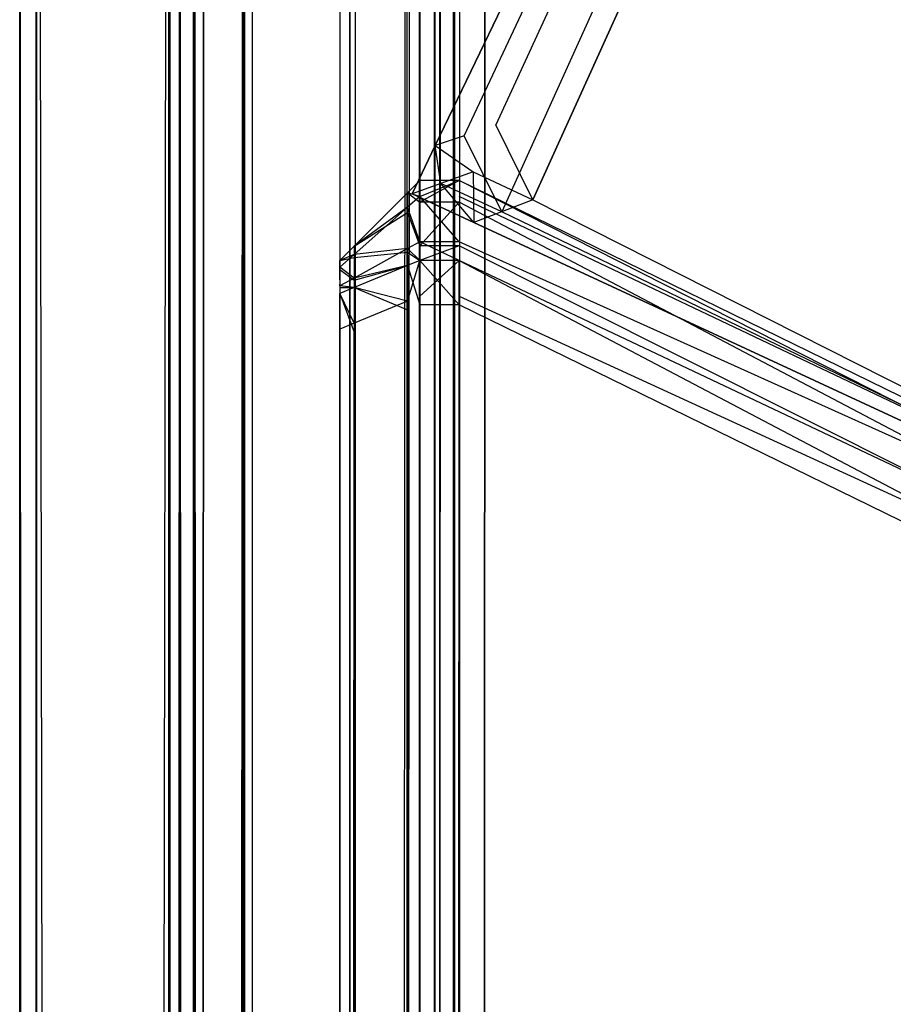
# Model space of a CAD drawing. Extents: x 0 to 1.6, y -0.5 to 0.
# Tile 38 of 181: x 0 to 0.00546, y -0.02366 to -0.01751. Entities that reach past the tile are written whole.
import ezdxf

# ---------------------------------------------------------------- set-up
doc = ezdxf.new("R2010")
doc.units = 0
for name, color, linetype in [('L38_FL_CHE_6___REPLACEMTFOREMPT', 7, 'CONTINUOUS'), ('L39_ABDECKPL_0___REPLACEMTFOREM', 7, 'CONTINUOUS'), ('L43_KORPUS1_0', 7, 'CONTINUOUS'), ('L47_KORPUS1_4', 7, 'CONTINUOUS')]:
    doc.layers.add(name, color=color, linetype=linetype)

msp = doc.modelspace()

# ---------------------------------------------------------------- linework, layer by layer
at = {"layer": 'L38_FL_CHE_6___REPLACEMTFOREMPT', "color": 8}
for points, invisible_edges in [([(0.010305, -0.002288, 0.589672), (0.003119, -0.017215, 0.588469), (0.002597, -0.018299, 0.589672), (0.010305, -0.002288, 0.589672)], 13), ([(0.003119, -0.017215, 0.008436), (0.010305, -0.002288, 0.007233), (0.002597, -0.018299, 0.007233), (0.003119, -0.017215, 0.008436)], 13), ([(0.010305, -0.002288, 0.590477), (0.002597, -0.018299, 0.589672), (0.002597, -0.018299, 0.590477), (0.010305, -0.002288, 0.590477)], 13), ([(0.002597, -0.018299, 0.589672), (0.010305, -0.002288, 0.590477), (0.010305, -0.002288, 0.589672), (0.002597, -0.018299, 0.589672)], 14), ([(0.002975, -0.018171, 0.590477), (0.010305, -0.002288, 0.590477), (0.002597, -0.018299, 0.590477), (0.002975, -0.018171, 0.590477)], 13), ([(0.010305, -0.002288, 0.00702), (0.002777, -0.018238, 0.00702), (0.002597, -0.018299, 0.00702), (0.010305, -0.002288, 0.00702)], 13), ([(0.010305, -0.002288, 0.007233), (0.002597, -0.018299, 0.00702), (0.002597, -0.018299, 0.007233), (0.010305, -0.002288, 0.007233)], 13), ([(0.002597, -0.018299, 0.00702), (0.010305, -0.002288, 0.007233), (0.010305, -0.002288, 0.00702), (0.002597, -0.018299, 0.00702)], 14), ([(0.002777, -0.018238, 0.00702), (0.010305, -0.002288, 0.00702), (0.010392, -0.002419, 0.00702), (0.002777, -0.018238, 0.00702)], 14), ([(0.010305, -0.002288, 0.590477), (0.002975, -0.018171, 0.590477), (0.010487, -0.002565, 0.590477), (0.010305, -0.002288, 0.590477)], 14), ([(0.003014, -0.018713, 0.00702), (0.002777, -0.018238, 0.00702), (0.010392, -0.002419, 0.00702), (0.003014, -0.018713, 0.00702)], 10), ([(0.003014, -0.018713, 0.00702), (0.010392, -0.002419, 0.00702), (0.010766, -0.022311, 0.00702), (0.003014, -0.018713, 0.00702)], 13), ([(0.002975, -0.018171, 0.590477), (0.003208, -0.018638, 0.590477), (0.010487, -0.002565, 0.590477), (0.002975, -0.018171, 0.590477)], 13), ([(0.010487, -0.002565, 0.590477), (0.003208, -0.018638, 0.590477), (0.010829, -0.022176, 0.590477), (0.010487, -0.002565, 0.590477)], 10), ([(0.003119, -0.017215, 0.588469), (0.002597, -0.018299, 0.007233), (0.002597, -0.018299, 0.589672), (0.003119, -0.017215, 0.588469)], 13), ([(0.002597, -0.018299, 0.007233), (0.003119, -0.017215, 0.588469), (0.003119, -0.017215, 0.008436), (0.002597, -0.018299, 0.007233)], 14), ([(0.002597, -0.018299, 0.590477), (0.002834, -0.018464, 0.590477), (0.002975, -0.018171, 0.590477), (0.002597, -0.018299, 0.590477)], 14), ([(0.003208, -0.018638, 0.590477), (0.002975, -0.018171, 0.590477), (0.002834, -0.018464, 0.590477), (0.003208, -0.018638, 0.590477)], 10), ([(0.002633, -0.018536, 0.00702), (0.002597, -0.018299, 0.00702), (0.002777, -0.018238, 0.00702), (0.002633, -0.018536, 0.00702)], 14), ([(0.002777, -0.018238, 0.00702), (0.003014, -0.018713, 0.00702), (0.002633, -0.018536, 0.00702), (0.002777, -0.018238, 0.00702)], 13), ([(0.002597, -0.018299, 0.007233), (0.002452, -0.018601, 0.00702), (0.002452, -0.018601, 0.007233), (0.002597, -0.018299, 0.007233)], 13), ([(0.002452, -0.018601, 0.00702), (0.002597, -0.018299, 0.007233), (0.002597, -0.018299, 0.00702), (0.002452, -0.018601, 0.00702)], 14), ([(0.002597, -0.018299, 0.589672), (0.002452, -0.018601, 0.007233), (0.002452, -0.018601, 0.589672), (0.002597, -0.018299, 0.589672)], 13), ([(0.002452, -0.018601, 0.007233), (0.002597, -0.018299, 0.589672), (0.002597, -0.018299, 0.007233), (0.002452, -0.018601, 0.007233)], 14), ([(0.002597, -0.018299, 0.00702), (0.002633, -0.018536, 0.00702), (0.002452, -0.018601, 0.00702), (0.002597, -0.018299, 0.00702)], 13), ([(0.002834, -0.018464, 0.590477), (0.002597, -0.018299, 0.590477), (0.002452, -0.018601, 0.590477), (0.002834, -0.018464, 0.590477)], 13), ([(0.002597, -0.018299, 0.590477), (0.002452, -0.018601, 0.589672), (0.002452, -0.018601, 0.590477), (0.002597, -0.018299, 0.590477)], 13), ([(0.002452, -0.018601, 0.589672), (0.002597, -0.018299, 0.590477), (0.002597, -0.018299, 0.589672), (0.002452, -0.018601, 0.589672)], 14), ([(0.002839, -0.01878, 0.590477), (0.002834, -0.018464, 0.590477), (0.002452, -0.018601, 0.590477), (0.002839, -0.01878, 0.590477)], 13), ([(0.002834, -0.018464, 0.590477), (0.002839, -0.01878, 0.590477), (0.003208, -0.018638, 0.590477), (0.002834, -0.018464, 0.590477)], 14), ([(0.002633, -0.018536, 0.00702), (0.002839, -0.01878, 0.00702), (0.002452, -0.018601, 0.00702), (0.002633, -0.018536, 0.00702)], 13), ([(0.002839, -0.01878, 0.00702), (0.002633, -0.018536, 0.00702), (0.003014, -0.018713, 0.00702), (0.002839, -0.01878, 0.00702)], 14), ([(0.002839, -0.01878, 0.007233), (0.002452, -0.018601, 0.00702), (0.002839, -0.01878, 0.00702), (0.002839, -0.01878, 0.007233)], 13), ([(0.002452, -0.018601, 0.00702), (0.002839, -0.01878, 0.007233), (0.002452, -0.018601, 0.007233), (0.002452, -0.018601, 0.00702)], 14), ([(0.002839, -0.01878, 0.590477), (0.002452, -0.018601, 0.589672), (0.002839, -0.01878, 0.589672), (0.002839, -0.01878, 0.590477)], 13), ([(0.002452, -0.018601, 0.589672), (0.002839, -0.01878, 0.590477), (0.002452, -0.018601, 0.590477), (0.002452, -0.018601, 0.589672)], 14), ([(0.002839, -0.01878, 0.589672), (0.002452, -0.018601, 0.007233), (0.002839, -0.01878, 0.007233), (0.002839, -0.01878, 0.589672)], 13), ([(0.002452, -0.018601, 0.007233), (0.002839, -0.01878, 0.589672), (0.002452, -0.018601, 0.589672), (0.002452, -0.018601, 0.007233)], 14), ([(0.010709, -0.022434, 0.590477), (0.003208, -0.018638, 0.590477), (0.002839, -0.01878, 0.590477), (0.010709, -0.022434, 0.590477)], 13), ([(0.003208, -0.018638, 0.590477), (0.010709, -0.022434, 0.590477), (0.010829, -0.022176, 0.590477), (0.003208, -0.018638, 0.590477)], 14), ([(0.003014, -0.018713, 0.00702), (0.010709, -0.022434, 0.00702), (0.002839, -0.01878, 0.00702), (0.003014, -0.018713, 0.00702)], 13), ([(0.010709, -0.022434, 0.00702), (0.003014, -0.018713, 0.00702), (0.010766, -0.022311, 0.00702), (0.010709, -0.022434, 0.00702)], 14), ([(0.010709, -0.022434, 0.589672), (0.002839, -0.01878, 0.007233), (0.010709, -0.022434, 0.007233), (0.010709, -0.022434, 0.589672)], 13), ([(0.002839, -0.01878, 0.007233), (0.010709, -0.022434, 0.589672), (0.002839, -0.01878, 0.589672), (0.002839, -0.01878, 0.007233)], 14), ([(0.010709, -0.022434, 0.590477), (0.002839, -0.01878, 0.589672), (0.010709, -0.022434, 0.589672), (0.010709, -0.022434, 0.590477)], 13), ([(0.002839, -0.01878, 0.589672), (0.010709, -0.022434, 0.590477), (0.002839, -0.01878, 0.590477), (0.002839, -0.01878, 0.589672)], 14), ([(0.010709, -0.022434, 0.007233), (0.002839, -0.01878, 0.00702), (0.010709, -0.022434, 0.00702), (0.010709, -0.022434, 0.007233)], 13), ([(0.002839, -0.01878, 0.00702), (0.010709, -0.022434, 0.007233), (0.002839, -0.01878, 0.007233), (0.002839, -0.01878, 0.00702)], 14)]:
    msp.add_3dface(points, dxfattribs=dict(at, invisible_edges=invisible_edges))
at = {"layer": 'L39_ABDECKPL_0___REPLACEMTFOREM', "color": 39}
for points, invisible_edges in [([(0.001452, -0.49991, 0.58701), (0.0014, -0.001142, 0.58701), (0.001452, -0.00109, 0.58701), (0.001452, -0.49991, 0.58701)], 10), ([(0.001403, -0.001144, 0.598999), (0.001453, -0.499907, 0.598999), (0.001453, -0.001093, 0.598999), (0.001403, -0.001144, 0.598999)], 10), ([(0.001452, -0.49991, 0.58701), (0.001452, -0.00109, 0.58701), (0.001665, -0.49991, 0.58701), (0.001452, -0.49991, 0.58701)], 15), ([(0.001665, -0.49991, 0.58701), (0.001452, -0.00109, 0.58701), (0.001616, -0.00109, 0.58701), (0.001665, -0.49991, 0.58701)], 15), ([(0.001453, -0.001093, 0.598999), (0.001453, -0.499907, 0.598999), (0.001665, -0.499907, 0.598999), (0.001453, -0.001093, 0.598999)], 15), ([(0.001453, -0.001093, 0.598999), (0.001665, -0.499907, 0.598999), (0.001616, -0.001093, 0.598999), (0.001453, -0.001093, 0.598999)], 15), ([(0.001665, -0.49991, 0.58701), (0.001616, -0.00109, 0.58701), (0.471779, -0.00109, 0.58701), (0.001665, -0.49991, 0.58701)], 15), ([(0.001616, -0.001093, 0.598999), (0.001665, -0.499907, 0.598999), (0.475865, -0.001093, 0.598999), (0.001616, -0.001093, 0.598999)], 15), ([(0.001665, -0.49991, 0.58701), (0.471779, -0.00109, 0.58701), (0.471779, -0.49991, 0.58701), (0.001665, -0.49991, 0.58701)], 15), ([(0.475865, -0.001093, 0.598999), (0.001665, -0.499907, 0.598999), (0.471779, -0.499907, 0.598999), (0.475865, -0.001093, 0.598999)], 15), ([(0.001159, -0.499617, 0.58701), (0.00115, -0.001392, 0.58701), (0.0014, -0.001142, 0.58701), (0.001159, -0.499617, 0.58701)], 13), ([(0.001152, -0.001394, 0.598999), (0.001161, -0.499615, 0.598999), (0.001403, -0.001144, 0.598999), (0.001152, -0.001394, 0.598999)], 13), ([(0.001159, -0.499617, 0.58701), (0.0014, -0.001142, 0.58701), (0.00137, -0.499828, 0.58701), (0.001159, -0.499617, 0.58701)], 10), ([(0.001403, -0.001144, 0.598999), (0.001161, -0.499615, 0.598999), (0.001372, -0.499826, 0.598999), (0.001403, -0.001144, 0.598999)], 10), ([(0.00137, -0.499828, 0.58701), (0.0014, -0.001142, 0.58701), (0.001452, -0.49991, 0.58701), (0.00137, -0.499828, 0.58701)], 13), ([(0.001403, -0.001144, 0.598999), (0.001372, -0.499826, 0.598999), (0.001453, -0.499907, 0.598999), (0.001403, -0.001144, 0.598999)], 13), ([(0.000108, -0.001288, 0.587901), (0, -0.499706, 0.588009), (0, -0.001243, 0.588009), (0.000108, -0.001288, 0.587901)], 13), ([(0, -0.499706, 0.588187), (0, -0.001243, 0.588009), (0, -0.499706, 0.588009), (0, -0.499706, 0.588187)], 13), ([(0, -0.001243, 0.588009), (0, -0.499706, 0.588187), (0, -0.001243, 0.588187), (0, -0.001243, 0.588009)], 14), ([(0.000101, -0.499664, 0.598101), (0, -0.001243, 0.598), (0, -0.499706, 0.598), (0.000101, -0.499664, 0.598101)], 13), ([(0, -0.001243, 0.598), (0.000101, -0.499664, 0.598101), (0.000101, -0.001285, 0.598101), (0, -0.001243, 0.598)], 14), ([(0, -0.499706, 0.597862), (0, -0.001243, 0.588187), (0, -0.499706, 0.588187), (0, -0.499706, 0.597862)], 13), ([(0, -0.001243, 0.588187), (0, -0.499706, 0.597862), (0, -0.001243, 0.597862), (0, -0.001243, 0.588187)], 14), ([(0, -0.499706, 0.598), (0, -0.001243, 0.597862), (0, -0.499706, 0.597862), (0, -0.499706, 0.598)], 13), ([(0, -0.001243, 0.597862), (0, -0.499706, 0.598), (0, -0.001243, 0.598), (0, -0.001243, 0.597862)], 14), ([(0, -0.499706, 0.588009), (0.000108, -0.001288, 0.587901), (0.000108, -0.499661, 0.587901), (0, -0.499706, 0.588009)], 14), ([(0.00093, -0.499321, 0.598929), (0.000101, -0.001285, 0.598101), (0.000101, -0.499664, 0.598101), (0.00093, -0.499321, 0.598929)], 13), ([(0.000101, -0.001285, 0.598101), (0.00093, -0.499321, 0.598929), (0.00093, -0.001627, 0.598929), (0.000101, -0.001285, 0.598101)], 14), ([(0.00094, -0.001632, 0.58707), (0.000108, -0.499661, 0.587901), (0.000108, -0.001288, 0.587901), (0.00094, -0.001632, 0.58707)], 13), ([(0.00109, -0.001657, 0.58701), (0.00115, -0.001392, 0.58701), (0.00109, -0.499292, 0.58701), (0.00109, -0.001657, 0.58701)], 10), ([(0.00109, -0.499292, 0.58701), (0.00115, -0.001392, 0.58701), (0.00109, -0.499548, 0.58701), (0.00109, -0.499292, 0.58701)], 13), ([(0.00109, -0.499548, 0.58701), (0.00115, -0.001392, 0.58701), (0.001159, -0.499617, 0.58701), (0.00109, -0.499548, 0.58701)], 10), ([(0.001093, -0.001453, 0.598999), (0.001161, -0.499615, 0.598999), (0.001152, -0.001394, 0.598999), (0.001093, -0.001453, 0.598999)], 10), ([(0.001093, -0.001657, 0.598999), (0.001161, -0.499615, 0.598999), (0.001093, -0.001453, 0.598999), (0.001093, -0.001657, 0.598999)], 13), ([(0.000108, -0.499661, 0.587901), (0.00094, -0.001632, 0.58707), (0.00094, -0.499317, 0.58707), (0.000108, -0.499661, 0.587901)], 14), ([(0.001, -0.499292, 0.598999), (0.00093, -0.001627, 0.598929), (0.00093, -0.499321, 0.598929), (0.001, -0.499292, 0.598999)], 13), ([(0.00093, -0.001627, 0.598929), (0.001, -0.499292, 0.598999), (0.001, -0.001657, 0.598999), (0.00093, -0.001627, 0.598929)], 14), ([(0.001, -0.001657, 0.58701), (0.00094, -0.499317, 0.58707), (0.00094, -0.001632, 0.58707), (0.001, -0.001657, 0.58701)], 13), ([(0.00094, -0.499317, 0.58707), (0.001, -0.001657, 0.58701), (0.001, -0.499292, 0.58701), (0.00094, -0.499317, 0.58707)], 14), ([(0.00109, -0.001657, 0.58701), (0.001, -0.499292, 0.58701), (0.001, -0.001657, 0.58701), (0.00109, -0.001657, 0.58701)], 13), ([(0.001, -0.499292, 0.58701), (0.00109, -0.001657, 0.58701), (0.00109, -0.499292, 0.58701), (0.001, -0.499292, 0.58701)], 14), ([(0.001093, -0.499292, 0.598999), (0.001, -0.001657, 0.598999), (0.001, -0.499292, 0.598999), (0.001093, -0.499292, 0.598999)], 13), ([(0.001, -0.001657, 0.598999), (0.001093, -0.499292, 0.598999), (0.001093, -0.001657, 0.598999), (0.001, -0.001657, 0.598999)], 14), ([(0.001093, -0.499292, 0.598999), (0.001161, -0.499615, 0.598999), (0.001093, -0.001657, 0.598999), (0.001093, -0.499292, 0.598999)], 10)]:
    msp.add_3dface(points, dxfattribs=dict(at, invisible_edges=invisible_edges))
at = {"layer": 'L43_KORPUS1_0', "color": 8}
for points, invisible_edges in [([(0.002748, -0.497406), (0.002715, -0.000628), (0.002748, -0.000594), (0.002748, -0.497406)], 10), ([(0.002716, -0.000629, 0.00769), (0.002749, -0.497404, 0.00769), (0.002749, -0.000596, 0.00769), (0.002716, -0.000629, 0.00769)], 10), ([(0.002748, -0.497406), (0.002748, -0.000594), (0.002912, -0.000594), (0.002748, -0.497406)], 15), ([(0.002748, -0.497406), (0.002912, -0.000594), (0.002909, -0.497406), (0.002748, -0.497406)], 15), ([(0.002749, -0.000596, 0.00769), (0.002749, -0.497404, 0.00769), (0.002912, -0.000596, 0.00769), (0.002749, -0.000596, 0.00769)], 13), ([(0.002912, -0.000596, 0.00769), (0.002749, -0.497404, 0.00769), (0.002909, -0.497404, 0.00769), (0.002912, -0.000596, 0.00769)], 14), ([(0.002909, -0.497406), (0.002912, -0.000594), (0.7, -0.497406), (0.002909, -0.497406)], 15), ([(0.002912, -0.000596, 0.00769), (0.002909, -0.497404, 0.00769), (0.7, -0.497404, 0.00769), (0.002912, -0.000596, 0.00769)], 15), ([(0.7, -0.497406), (0.002912, -0.000594), (0.7, -0.000594), (0.7, -0.497406)], 15), ([(0.002912, -0.000596, 0.00769), (0.7, -0.497404, 0.00769), (0.7, -0.000596, 0.00769), (0.002912, -0.000596, 0.00769)], 15), ([(0.002632, -0.49729), (0.002627, -0.000715), (0.002715, -0.000628), (0.002632, -0.49729)], 13), ([(0.002628, -0.000716, 0.00769), (0.002633, -0.497289, 0.00769), (0.002716, -0.000629, 0.00769), (0.002628, -0.000716, 0.00769)], 13), ([(0.002632, -0.49729), (0.002715, -0.000628), (0.002711, -0.497369), (0.002632, -0.49729)], 10), ([(0.002716, -0.000629, 0.00769), (0.002633, -0.497289, 0.00769), (0.002712, -0.497368, 0.00769), (0.002716, -0.000629, 0.00769)], 10), ([(0.002711, -0.497369), (0.002715, -0.000628), (0.002748, -0.497406), (0.002711, -0.497369)], 13), ([(0.002716, -0.000629, 0.00769), (0.002712, -0.497368, 0.00769), (0.002749, -0.497404, 0.00769), (0.002716, -0.000629, 0.00769)], 13), ([(0.002002, -0.000686, 0.007018), (0.002002, -0.497291, 0.000565), (0.002002, -0.497291, 0.007018), (0.002002, -0.000686, 0.007018)], 13), ([(0.002002, -0.497291, 0.000565), (0.002002, -0.000686, 0.007018), (0.002002, -0.000686, 0.000565), (0.002002, -0.497291, 0.000565)], 14), ([(0.002002, -0.000686, 0.00719), (0.002002, -0.497291, 0.007018), (0.002002, -0.497291, 0.00719), (0.002002, -0.000686, 0.00719)], 13), ([(0.002002, -0.497291, 0.007018), (0.002002, -0.000686, 0.00719), (0.002002, -0.000686, 0.007018), (0.002002, -0.497291, 0.007018)], 14), ([(0.002002, -0.497291, 0.00719), (0.002101, -0.000727, 0.007289), (0.002002, -0.000686, 0.00719), (0.002002, -0.497291, 0.00719)], 13), ([(0.002002, -0.000686, 0.000565), (0.002002, -0.497291, 0.0005), (0.002002, -0.497291, 0.000565), (0.002002, -0.000686, 0.000565)], 13), ([(0.002002, -0.497291, 0.0005), (0.002002, -0.000686, 0.000565), (0.002002, -0.000686, 0.0005), (0.002002, -0.497291, 0.0005)], 14), ([(0.002066, -0.000713, 0.000436), (0.002002, -0.497291, 0.0005), (0.002002, -0.000686, 0.0005), (0.002066, -0.000713, 0.000436)], 13), ([(0.002002, -0.497291, 0.0005), (0.002066, -0.000713, 0.000436), (0.002066, -0.497265, 0.000436), (0.002002, -0.497291, 0.0005)], 14), ([(0.002101, -0.000727, 0.007289), (0.002002, -0.497291, 0.00719), (0.002101, -0.497251, 0.007289), (0.002101, -0.000727, 0.007289)], 14), ([(0.002422, -0.00086, 0.000079), (0.002066, -0.497265, 0.000436), (0.002066, -0.000713, 0.000436), (0.002422, -0.00086, 0.000079)], 13), ([(0.002101, -0.497251, 0.007289), (0.002445, -0.00087, 0.007633), (0.002101, -0.000727, 0.007289), (0.002101, -0.497251, 0.007289)], 13), ([(0.002596, -0.000893), (0.002627, -0.000715), (0.002596, -0.497085), (0.002596, -0.000893)], 10), ([(0.002596, -0.497085), (0.002627, -0.000715), (0.002596, -0.497254), (0.002596, -0.497085)], 13), ([(0.002596, -0.497254), (0.002627, -0.000715), (0.002632, -0.49729), (0.002596, -0.497254)], 10), ([(0.002598, -0.497085, 0.00769), (0.002633, -0.497289, 0.00769), (0.002628, -0.000716, 0.00769), (0.002598, -0.497085, 0.00769)], 10), ([(0.002598, -0.000747, 0.00769), (0.002598, -0.497085, 0.00769), (0.002628, -0.000716, 0.00769), (0.002598, -0.000747, 0.00769)], 15), ([(0.002598, -0.497085, 0.00769), (0.002598, -0.000747, 0.00769), (0.002598, -0.000893, 0.00769), (0.002598, -0.497085, 0.00769)], 15), ([(0.002066, -0.497265, 0.000436), (0.002422, -0.00086, 0.000079), (0.002422, -0.497117, 0.000079), (0.002066, -0.497265, 0.000436)], 14), ([(0.002502, -0.000893), (0.002422, -0.497117, 0.000079), (0.002422, -0.00086, 0.000079), (0.002502, -0.000893)], 13), ([(0.002445, -0.00087, 0.007633), (0.002101, -0.497251, 0.007289), (0.002445, -0.497108, 0.007633), (0.002445, -0.00087, 0.007633)], 14), ([(0.002422, -0.497117, 0.000079), (0.002502, -0.000893), (0.002502, -0.497085), (0.002422, -0.497117, 0.000079)], 14), ([(0.002445, -0.497108, 0.007633), (0.002502, -0.000893, 0.00769), (0.002445, -0.00087, 0.007633), (0.002445, -0.497108, 0.007633)], 13), ([(0.002502, -0.000893, 0.00769), (0.002445, -0.497108, 0.007633), (0.002502, -0.497085, 0.00769), (0.002502, -0.000893, 0.00769)], 14), ([(0.002596, -0.000893), (0.002502, -0.497085), (0.002502, -0.000893), (0.002596, -0.000893)], 13), ([(0.002502, -0.497085), (0.002596, -0.000893), (0.002596, -0.497085), (0.002502, -0.497085)], 14), ([(0.002502, -0.497085, 0.00769), (0.002598, -0.000893, 0.00769), (0.002502, -0.000893, 0.00769), (0.002502, -0.497085, 0.00769)], 13), ([(0.002598, -0.000893, 0.00769), (0.002502, -0.497085, 0.00769), (0.002598, -0.497085, 0.00769), (0.002598, -0.000893, 0.00769)], 14)]:
    msp.add_3dface(points, dxfattribs=dict(at, invisible_edges=invisible_edges))
at = {"layer": 'L47_KORPUS1_4', "color": 8}
for points, invisible_edges in [([(0.002424, -0.018594, 0.589858), (0.0025, -0.018654, 0.590027), (0.0025, -0.018518, 0.58989), (0.002424, -0.018594, 0.589858)], 14), ([(0.002424, -0.018594, 0.007669), (0.0025, -0.018518, 0.589619), (0.0025, -0.018518, 0.007638), (0.002424, -0.018594, 0.007669)], 13), ([(0.0025, -0.018518, 0.589619), (0.002424, -0.018594, 0.007669), (0.002424, -0.018594, 0.589587), (0.0025, -0.018518, 0.589619)], 14), ([(0.002424, -0.018594, 0.589858), (0.0025, -0.018518, 0.589619), (0.002424, -0.018594, 0.589587), (0.002424, -0.018594, 0.589858)], 13), ([(0.0025, -0.018518, 0.589619), (0.002424, -0.018594, 0.589858), (0.0025, -0.018518, 0.58989), (0.0025, -0.018518, 0.589619)], 14), ([(0.002424, -0.018594, 0.007419), (0.0025, -0.018518, 0.007638), (0.0025, -0.018518, 0.007387), (0.002424, -0.018594, 0.007419)], 13), ([(0.0025, -0.018518, 0.007638), (0.002424, -0.018594, 0.007419), (0.002424, -0.018594, 0.007669), (0.0025, -0.018518, 0.007638)], 14), ([(0.0025, -0.018617, 0.007288), (0.002424, -0.018594, 0.007419), (0.0025, -0.018518, 0.007387), (0.0025, -0.018617, 0.007288)], 14), ([(0.0025, -0.018518, 0.007638), (0.002746, -0.018518, 0.007387), (0.0025, -0.018518, 0.007387), (0.0025, -0.018518, 0.007638)], 13), ([(0.002746, -0.018518, 0.007387), (0.0025, -0.018518, 0.007638), (0.002746, -0.018518, 0.007638), (0.002746, -0.018518, 0.007387)], 14), ([(0.0025, -0.018518, 0.589619), (0.002746, -0.018518, 0.007638), (0.0025, -0.018518, 0.007638), (0.0025, -0.018518, 0.589619)], 13), ([(0.002746, -0.018518, 0.007638), (0.0025, -0.018518, 0.589619), (0.002746, -0.018518, 0.589619), (0.002746, -0.018518, 0.007638)], 14), ([(0.0025, -0.018518, 0.58989), (0.002746, -0.018518, 0.589619), (0.0025, -0.018518, 0.589619), (0.0025, -0.018518, 0.58989)], 13), ([(0.002746, -0.018518, 0.589619), (0.0025, -0.018518, 0.58989), (0.002746, -0.018518, 0.58989), (0.002746, -0.018518, 0.589619)], 14), ([(0.0025, -0.018654, 0.590027), (0.002746, -0.018518, 0.58989), (0.0025, -0.018518, 0.58989), (0.0025, -0.018654, 0.590027)], 13), ([(0.002746, -0.018518, 0.58989), (0.0025, -0.018654, 0.590027), (0.002746, -0.018654, 0.590027), (0.002746, -0.018518, 0.58989)], 14), ([(0.002746, -0.018518, 0.007387), (0.0025, -0.018617, 0.007288), (0.0025, -0.018518, 0.007387), (0.002746, -0.018518, 0.007387)], 13), ([(0.0025, -0.018617, 0.007288), (0.002746, -0.018518, 0.007387), (0.002746, -0.018617, 0.007288), (0.0025, -0.018617, 0.007288)], 14), ([(0.010115, -0.02212, 0.007387), (0.002746, -0.018617, 0.007288), (0.002746, -0.018518, 0.007387), (0.010115, -0.02212, 0.007387)], 14), ([(0.002746, -0.018518, 0.58989), (0.010115, -0.022257, 0.590027), (0.010115, -0.02212, 0.58989), (0.002746, -0.018518, 0.58989)], 13), ([(0.010115, -0.022257, 0.590027), (0.002746, -0.018518, 0.58989), (0.002746, -0.018654, 0.590027), (0.010115, -0.022257, 0.590027)], 14), ([(0.002746, -0.018518, 0.589619), (0.010115, -0.02212, 0.58989), (0.010115, -0.02212, 0.589619), (0.002746, -0.018518, 0.589619)], 13), ([(0.010115, -0.02212, 0.58989), (0.002746, -0.018518, 0.589619), (0.002746, -0.018518, 0.58989), (0.010115, -0.02212, 0.58989)], 14), ([(0.002746, -0.018518, 0.007638), (0.010115, -0.02212, 0.589619), (0.010115, -0.02212, 0.007638), (0.002746, -0.018518, 0.007638)], 13), ([(0.010115, -0.02212, 0.589619), (0.002746, -0.018518, 0.007638), (0.002746, -0.018518, 0.589619), (0.010115, -0.02212, 0.589619)], 14), ([(0.002746, -0.018518, 0.007387), (0.010115, -0.02212, 0.007638), (0.010115, -0.02212, 0.007387), (0.002746, -0.018518, 0.007387)], 13), ([(0.010115, -0.02212, 0.007638), (0.002746, -0.018518, 0.007387), (0.002746, -0.018518, 0.007638), (0.010115, -0.02212, 0.007638)], 14), ([(0.00209, -0.018928, 0.58972), (0.002424, -0.018718, 0.589983), (0.002424, -0.018594, 0.589858), (0.00209, -0.018928, 0.58972)], 14), ([(0.002424, -0.018684, 0.007329), (0.00209, -0.018928, 0.007557), (0.002424, -0.018594, 0.007419), (0.002424, -0.018684, 0.007329)], 14), ([(0.00209, -0.018928, 0.007557), (0.002424, -0.018594, 0.007669), (0.002424, -0.018594, 0.007419), (0.00209, -0.018928, 0.007557)], 13), ([(0.002424, -0.018594, 0.007669), (0.00209, -0.018928, 0.007557), (0.00209, -0.018928, 0.007808), (0.002424, -0.018594, 0.007669)], 14), ([(0.00209, -0.018928, 0.58972), (0.002424, -0.018594, 0.589587), (0.00209, -0.018928, 0.589449), (0.00209, -0.018928, 0.58972)], 13), ([(0.002424, -0.018594, 0.589587), (0.00209, -0.018928, 0.58972), (0.002424, -0.018594, 0.589858), (0.002424, -0.018594, 0.589587)], 14), ([(0.00209, -0.018928, 0.007808), (0.002424, -0.018594, 0.589587), (0.002424, -0.018594, 0.007669), (0.00209, -0.018928, 0.007808)], 13), ([(0.002424, -0.018594, 0.589587), (0.00209, -0.018928, 0.007808), (0.00209, -0.018928, 0.589449), (0.002424, -0.018594, 0.589587)], 14), ([(0.0025, -0.018654, 0.590027), (0.002424, -0.018594, 0.589858), (0.002424, -0.018718, 0.589983), (0.0025, -0.018654, 0.590027)], 13), ([(0.002424, -0.018594, 0.007419), (0.0025, -0.018617, 0.007288), (0.002424, -0.018684, 0.007329), (0.002424, -0.018594, 0.007419)], 13), ([(0.0025, -0.0189, 0.007005), (0.002424, -0.018684, 0.007329), (0.0025, -0.018617, 0.007288), (0.0025, -0.0189, 0.007005)], 14), ([(0.0025, -0.018617, 0.007288), (0.002746, -0.0189, 0.007005), (0.0025, -0.0189, 0.007005), (0.0025, -0.018617, 0.007288)], 13), ([(0.002746, -0.0189, 0.007005), (0.0025, -0.018617, 0.007288), (0.002746, -0.018617, 0.007288), (0.002746, -0.0189, 0.007005)], 14), ([(0.010115, -0.022219, 0.007288), (0.002746, -0.0189, 0.007005), (0.002746, -0.018617, 0.007288), (0.010115, -0.022219, 0.007288)], 14), ([(0.002746, -0.018617, 0.007288), (0.010115, -0.02212, 0.007387), (0.010115, -0.022219, 0.007288), (0.002746, -0.018617, 0.007288)], 13), ([(0.002424, -0.018942, 0.00707), (0.00209, -0.018979, 0.007506), (0.002424, -0.018684, 0.007329), (0.002424, -0.018942, 0.00707)], 14), ([(0.00209, -0.018928, 0.007557), (0.002424, -0.018684, 0.007329), (0.00209, -0.018979, 0.007506), (0.00209, -0.018928, 0.007557)], 13), ([(0.002424, -0.018718, 0.589983), (0.0025, -0.018926, 0.590298), (0.0025, -0.018654, 0.590027), (0.002424, -0.018718, 0.589983)], 14), ([(0.002424, -0.018684, 0.007329), (0.0025, -0.0189, 0.007005), (0.002424, -0.018942, 0.00707), (0.002424, -0.018684, 0.007329)], 13), ([(0.0025, -0.018926, 0.590298), (0.002746, -0.018654, 0.590027), (0.0025, -0.018654, 0.590027), (0.0025, -0.018926, 0.590298)], 13), ([(0.002746, -0.018654, 0.590027), (0.0025, -0.018926, 0.590298), (0.002746, -0.018926, 0.590298), (0.002746, -0.018654, 0.590027)], 14), ([(0.002746, -0.018654, 0.590027), (0.010115, -0.022528, 0.590298), (0.010115, -0.022257, 0.590027), (0.002746, -0.018654, 0.590027)], 13), ([(0.010115, -0.022528, 0.590298), (0.002746, -0.018654, 0.590027), (0.002746, -0.018926, 0.590298), (0.010115, -0.022528, 0.590298)], 14), ([(0.002424, -0.018718, 0.589983), (0.00209, -0.018928, 0.58972), (0.00209, -0.018999, 0.589791), (0.002424, -0.018718, 0.589983)], 13), ([(0.00209, -0.018999, 0.589791), (0.002424, -0.018965, 0.59023), (0.002424, -0.018718, 0.589983), (0.00209, -0.018999, 0.589791)], 14), ([(0.0025, -0.018926, 0.590298), (0.002424, -0.018718, 0.589983), (0.002424, -0.018965, 0.59023), (0.0025, -0.018926, 0.590298)], 13), ([(0.002, -0.019017, 0.589683), (0.00209, -0.018999, 0.589791), (0.00209, -0.018928, 0.58972), (0.002, -0.019017, 0.589683)], 14), ([(0.00209, -0.018979, 0.007506), (0.002, -0.019017, 0.007595), (0.00209, -0.018928, 0.007557), (0.00209, -0.018979, 0.007506)], 14), ([(0.00209, -0.018928, 0.589449), (0.002, -0.019017, 0.007845), (0.002, -0.019017, 0.589412), (0.00209, -0.018928, 0.589449)], 13), ([(0.002, -0.019017, 0.007845), (0.00209, -0.018928, 0.589449), (0.00209, -0.018928, 0.007808), (0.002, -0.019017, 0.007845)], 14), ([(0.00209, -0.018928, 0.58972), (0.002, -0.019017, 0.589412), (0.002, -0.019017, 0.589683), (0.00209, -0.018928, 0.58972)], 13), ([(0.002, -0.019017, 0.589412), (0.00209, -0.018928, 0.58972), (0.00209, -0.018928, 0.589449), (0.002, -0.019017, 0.589412)], 14), ([(0.00209, -0.018928, 0.007808), (0.002, -0.019017, 0.007595), (0.002, -0.019017, 0.007845), (0.00209, -0.018928, 0.007808)], 13), ([(0.002, -0.019017, 0.007595), (0.00209, -0.018928, 0.007808), (0.00209, -0.018928, 0.007557), (0.002, -0.019017, 0.007595)], 14), ([(0.002424, -0.019049, 0.006963), (0.00209, -0.019127, 0.007359), (0.002424, -0.018942, 0.00707), (0.002424, -0.019049, 0.006963)], 14), ([(0.00209, -0.018979, 0.007506), (0.002424, -0.018942, 0.00707), (0.00209, -0.019127, 0.007359), (0.00209, -0.018979, 0.007506)], 13), ([(0.0025, -0.019017, 0.006887), (0.002424, -0.018942, 0.00707), (0.0025, -0.0189, 0.007005), (0.0025, -0.019017, 0.006887)], 14), ([(0.002424, -0.018965, 0.59023), (0.0025, -0.019017, 0.59039), (0.0025, -0.018926, 0.590298), (0.002424, -0.018965, 0.59023)], 14), ([(0.002424, -0.018942, 0.00707), (0.0025, -0.019017, 0.006887), (0.002424, -0.019049, 0.006963), (0.002424, -0.018942, 0.00707)], 13), ([(0.0025, -0.0189, 0.007005), (0.002746, -0.019017, 0.006887), (0.0025, -0.019017, 0.006887), (0.0025, -0.0189, 0.007005)], 13), ([(0.002746, -0.019017, 0.006887), (0.0025, -0.0189, 0.007005), (0.002746, -0.0189, 0.007005), (0.002746, -0.019017, 0.006887)], 14), ([(0.0025, -0.019017, 0.59039), (0.002746, -0.018926, 0.590298), (0.0025, -0.018926, 0.590298), (0.0025, -0.019017, 0.59039)], 13), ([(0.002746, -0.018926, 0.590298), (0.0025, -0.019017, 0.59039), (0.002746, -0.019017, 0.59039), (0.002746, -0.018926, 0.590298)], 14), ([(0.010115, -0.022503, 0.007005), (0.002746, -0.019017, 0.006887), (0.002746, -0.0189, 0.007005), (0.010115, -0.022503, 0.007005)], 14), ([(0.002746, -0.0189, 0.007005), (0.010115, -0.022219, 0.007288), (0.010115, -0.022503, 0.007005), (0.002746, -0.0189, 0.007005)], 13), ([(0.002746, -0.018926, 0.590298), (0.010115, -0.02262, 0.59039), (0.010115, -0.022528, 0.590298), (0.002746, -0.018926, 0.590298)], 13), ([(0.010115, -0.02262, 0.59039), (0.002746, -0.018926, 0.590298), (0.002746, -0.019017, 0.59039), (0.010115, -0.02262, 0.59039)], 14), ([(0.00209, -0.019127, 0.007359), (0.002, -0.019059, 0.007553), (0.00209, -0.018979, 0.007506), (0.00209, -0.019127, 0.007359)], 14), ([(0.002, -0.019017, 0.007595), (0.00209, -0.018979, 0.007506), (0.002, -0.019059, 0.007553), (0.002, -0.019017, 0.007595)], 13), ([(0.00209, -0.018999, 0.589791), (0.002, -0.019017, 0.589683), (0.002, -0.019074, 0.58974), (0.00209, -0.018999, 0.589791)], 13), ([(0.002, -0.019074, 0.58974), (0.00209, -0.01914, 0.589932), (0.00209, -0.018999, 0.589791), (0.002, -0.019074, 0.58974)], 14), ([(0.002424, -0.018965, 0.59023), (0.00209, -0.018999, 0.589791), (0.00209, -0.01914, 0.589932), (0.002424, -0.018965, 0.59023)], 13), ([(0.00209, -0.01914, 0.589932), (0.002424, -0.019049, 0.590314), (0.002424, -0.018965, 0.59023), (0.00209, -0.01914, 0.589932)], 14), ([(0.0025, -0.019017, 0.59039), (0.002424, -0.018965, 0.59023), (0.002424, -0.019049, 0.590314), (0.0025, -0.019017, 0.59039)], 13), ([(0.002, -0.019139, 0.589632), (0.002, -0.019074, 0.58974), (0.002, -0.019017, 0.589683), (0.002, -0.019139, 0.589632)], 14), ([(0.002, -0.019017, 0.007845), (0.002, -0.019139, 0.007645), (0.002, -0.019139, 0.007845), (0.002, -0.019017, 0.007845)], 13), ([(0.002, -0.019139, 0.007645), (0.002, -0.019017, 0.007845), (0.002, -0.019017, 0.007595), (0.002, -0.019139, 0.007645)], 14), ([(0.002, -0.019017, 0.589683), (0.002, -0.019139, 0.589412), (0.002, -0.019139, 0.589632), (0.002, -0.019017, 0.589683)], 13), ([(0.002, -0.019139, 0.589412), (0.002, -0.019017, 0.589683), (0.002, -0.019017, 0.589412), (0.002, -0.019139, 0.589412)], 14), ([(0.002, -0.019059, 0.007553), (0.002, -0.019139, 0.007645), (0.002, -0.019017, 0.007595), (0.002, -0.019059, 0.007553)], 14), ([(0.002, -0.019017, 0.589412), (0.002, -0.019139, 0.007845), (0.002, -0.019139, 0.589412), (0.002, -0.019017, 0.589412)], 13), ([(0.002, -0.019139, 0.007845), (0.002, -0.019017, 0.589412), (0.002, -0.019017, 0.007845), (0.002, -0.019139, 0.007845)], 14), ([(0.002, -0.019176, 0.007436), (0.002, -0.019166, 0.007618), (0.002, -0.019059, 0.007553), (0.002, -0.019176, 0.007436)], 14), ([(0.002, -0.019059, 0.007553), (0.00209, -0.019127, 0.007359), (0.002, -0.019176, 0.007436), (0.002, -0.019059, 0.007553)], 13), ([(0.002, -0.019139, 0.007645), (0.002, -0.019059, 0.007553), (0.002, -0.019166, 0.007618), (0.002, -0.019139, 0.007645)], 13), ([(0.00209, -0.019127, 0.007359), (0.002424, -0.019049, 0.006963), (0.00209, -0.019187, 0.007298), (0.00209, -0.019127, 0.007359)], 13), ([(0.002424, -0.019049, 0.590314), (0.00209, -0.01914, 0.589932), (0.00209, -0.019187, 0.58998), (0.002424, -0.019049, 0.590314)], 13), ([(0.002424, -0.019272, 0.006963), (0.00209, -0.019187, 0.007298), (0.002424, -0.019049, 0.006963), (0.002424, -0.019272, 0.006963)], 14), ([(0.00209, -0.019187, 0.58998), (0.002424, -0.019326, 0.590314), (0.002424, -0.019049, 0.590314), (0.00209, -0.019187, 0.58998)], 14), ([(0.002424, -0.019049, 0.590314), (0.0025, -0.019295, 0.59039), (0.0025, -0.019017, 0.59039), (0.002424, -0.019049, 0.590314)], 14), ([(0.0025, -0.019017, 0.006887), (0.002424, -0.019272, 0.006963), (0.002424, -0.019049, 0.006963), (0.0025, -0.019017, 0.006887)], 13), ([(0.002424, -0.019272, 0.006963), (0.0025, -0.019017, 0.006887), (0.0025, -0.019241, 0.006887), (0.002424, -0.019272, 0.006963)], 14), ([(0.0025, -0.019295, 0.59039), (0.002424, -0.019049, 0.590314), (0.002424, -0.019326, 0.590314), (0.0025, -0.019295, 0.59039)], 13), ([(0.002746, -0.019017, 0.006887), (0.0025, -0.019241, 0.006887), (0.0025, -0.019017, 0.006887), (0.002746, -0.019017, 0.006887)], 13), ([(0.0025, -0.019241, 0.006887), (0.002746, -0.019017, 0.006887), (0.002746, -0.019241, 0.006887), (0.0025, -0.019241, 0.006887)], 14), ([(0.002746, -0.019295, 0.59039), (0.0025, -0.019017, 0.59039), (0.0025, -0.019295, 0.59039), (0.002746, -0.019295, 0.59039)], 13), ([(0.0025, -0.019017, 0.59039), (0.002746, -0.019295, 0.59039), (0.002746, -0.019017, 0.59039), (0.0025, -0.019017, 0.59039)], 14), ([(0.002746, -0.019017, 0.006887), (0.010115, -0.022503, 0.007005), (0.010115, -0.02262, 0.006887), (0.002746, -0.019017, 0.006887)], 13), ([(0.010115, -0.022897, 0.59039), (0.002746, -0.019017, 0.59039), (0.002746, -0.019295, 0.59039), (0.010115, -0.022897, 0.59039)], 13), ([(0.002746, -0.019017, 0.59039), (0.010115, -0.022897, 0.59039), (0.010115, -0.02262, 0.59039), (0.002746, -0.019017, 0.59039)], 14), ([(0.010115, -0.02262, 0.006887), (0.002746, -0.019241, 0.006887), (0.002746, -0.019017, 0.006887), (0.010115, -0.02262, 0.006887)], 13), ([(0.002, -0.019074, 0.58974), (0.002, -0.019139, 0.589632), (0.002, -0.019176, 0.58967), (0.002, -0.019074, 0.58974)], 13), ([(0.002, -0.019176, 0.58967), (0.002, -0.019186, 0.589852), (0.002, -0.019074, 0.58974), (0.002, -0.019176, 0.58967)], 14), ([(0.00209, -0.01914, 0.589932), (0.002, -0.019074, 0.58974), (0.002, -0.019186, 0.589852), (0.00209, -0.01914, 0.589932)], 13), ([(0.00209, -0.019187, 0.007298), (0.002, -0.019176, 0.007436), (0.00209, -0.019127, 0.007359), (0.00209, -0.019187, 0.007298)], 14), ([(0.002, -0.019166, 0.007618), (0.002, -0.019176, 0.58967), (0.002, -0.019139, 0.589632), (0.002, -0.019166, 0.007618)], 15), ([(0.002, -0.019166, 0.007618), (0.002, -0.019139, 0.589632), (0.002, -0.019139, 0.589412), (0.002, -0.019166, 0.007618)], 15), ([(0.002, -0.019166, 0.007618), (0.002, -0.019139, 0.589412), (0.002, -0.019139, 0.007845), (0.002, -0.019166, 0.007618)], 15), ([(0.002, -0.019166, 0.007618), (0.002, -0.019139, 0.007845), (0.002, -0.019139, 0.007645), (0.002, -0.019166, 0.007618)], 15), ([(0.002, -0.019186, 0.589852), (0.00209, -0.019187, 0.58998), (0.00209, -0.01914, 0.589932), (0.002, -0.019186, 0.589852)], 14), ([(0.002, -0.019166, 0.007618), (0.002, -0.019176, 0.007436), (0.002, -0.019243, 0.007541), (0.002, -0.019166, 0.007618)], 13), ([(0.002, -0.019243, 0.007541), (0.002, -0.019176, 0.58967), (0.002, -0.019166, 0.007618), (0.002, -0.019243, 0.007541)], 15), ([(0.002, -0.019176, 0.007436), (0.00209, -0.019187, 0.007298), (0.002, -0.019224, 0.007387), (0.002, -0.019176, 0.007436)], 13), ([(0.002, -0.019224, 0.007387), (0.002, -0.019243, 0.007541), (0.002, -0.019176, 0.007436), (0.002, -0.019224, 0.007387)], 14), ([(0.002, -0.019186, 0.589852), (0.002, -0.019176, 0.58967), (0.002, -0.01925, 0.589743), (0.002, -0.019186, 0.589852)], 13), ([(0.002, -0.019243, 0.007541), (0.002, -0.01925, 0.589743), (0.002, -0.019176, 0.58967), (0.002, -0.019243, 0.007541)], 15), ([(0.00209, -0.019187, 0.58998), (0.002, -0.019186, 0.589852), (0.002, -0.019224, 0.58989), (0.00209, -0.019187, 0.58998)], 13), ([(0.002, -0.01925, 0.589743), (0.002, -0.019224, 0.58989), (0.002, -0.019186, 0.589852), (0.002, -0.01925, 0.589743)], 14), ([(0.00209, -0.01941, 0.007298), (0.002, -0.019224, 0.007387), (0.00209, -0.019187, 0.007298), (0.00209, -0.01941, 0.007298)], 14), ([(0.002, -0.019224, 0.58989), (0.00209, -0.019465, 0.58998), (0.00209, -0.019187, 0.58998), (0.002, -0.019224, 0.58989)], 14), ([(0.00209, -0.019187, 0.007298), (0.002424, -0.019272, 0.006963), (0.00209, -0.01941, 0.007298), (0.00209, -0.019187, 0.007298)], 13), ([(0.002424, -0.019326, 0.590314), (0.00209, -0.019187, 0.58998), (0.00209, -0.019465, 0.58998), (0.002424, -0.019326, 0.590314)], 13), ([(0.002, -0.019243, 0.007541), (0.002, -0.019224, 0.007387), (0.002, -0.019275, 0.007509), (0.002, -0.019243, 0.007541)], 13), ([(0.002, -0.019224, 0.007387), (0.00209, -0.01941, 0.007298), (0.002, -0.019447, 0.007387), (0.002, -0.019224, 0.007387)], 13), ([(0.002, -0.019447, 0.007387), (0.002, -0.019275, 0.007509), (0.002, -0.019224, 0.007387), (0.002, -0.019447, 0.007387)], 14), ([(0.002, -0.019224, 0.58989), (0.002, -0.01925, 0.589743), (0.002, -0.019275, 0.589768), (0.002, -0.019224, 0.58989)], 13), ([(0.002, -0.019224, 0.58989), (0.002, -0.019502, 0.589768), (0.002, -0.019502, 0.58989), (0.002, -0.019224, 0.58989)], 13), ([(0.002, -0.019502, 0.589768), (0.002, -0.019224, 0.58989), (0.002, -0.019275, 0.589768), (0.002, -0.019502, 0.589768)], 14), ([(0.00209, -0.019465, 0.58998), (0.002, -0.019224, 0.58989), (0.002, -0.019502, 0.58989), (0.00209, -0.019465, 0.58998)], 13), ([(0.002, -0.019275, 0.007509), (0.002, -0.01925, 0.589743), (0.002, -0.019243, 0.007541), (0.002, -0.019275, 0.007509)], 15), ([(0.002, -0.019275, 0.007509), (0.002, -0.019275, 0.589768), (0.002, -0.01925, 0.589743), (0.002, -0.019275, 0.007509)], 13), ([(0.0025, -0.019241, 0.006887), (0.002424, -0.497328, 0.006963), (0.002424, -0.019272, 0.006963), (0.0025, -0.019241, 0.006887)], 13), ([(0.002424, -0.497328, 0.006963), (0.0025, -0.019241, 0.006887), (0.0025, -0.49736, 0.006887), (0.002424, -0.497328, 0.006963)], 14), ([(0.002746, -0.019241, 0.006887), (0.0025, -0.49736, 0.006887), (0.0025, -0.019241, 0.006887), (0.002746, -0.019241, 0.006887)], 13), ([(0.0025, -0.49736, 0.006887), (0.002746, -0.019241, 0.006887), (0.002746, -0.49736, 0.006887), (0.0025, -0.49736, 0.006887)], 14), ([(0.002746, -0.019241, 0.006887), (0.010115, -0.02262, 0.006887), (0.010115, -0.022843, 0.006887), (0.002746, -0.019241, 0.006887)], 14), ([(0.010115, -0.022843, 0.006887), (0.002746, -0.49736, 0.006887), (0.002746, -0.019241, 0.006887), (0.010115, -0.022843, 0.006887)], 13), ([(0.002, -0.019275, 0.007509), (0.002, -0.019447, 0.007387), (0.002, -0.019447, 0.007509), (0.002, -0.019275, 0.007509)], 13), ([(0.002, -0.019447, 0.007509), (0.002, -0.019502, 0.589768), (0.002, -0.019275, 0.589768), (0.002, -0.019447, 0.007509)], 13), ([(0.002, -0.019447, 0.007509), (0.002, -0.019275, 0.589768), (0.002, -0.019275, 0.007509), (0.002, -0.019447, 0.007509)], 10), ([(0.00209, -0.49719, 0.007298), (0.002424, -0.019272, 0.006963), (0.002424, -0.497328, 0.006963), (0.00209, -0.49719, 0.007298)], 13), ([(0.002424, -0.019272, 0.006963), (0.00209, -0.49719, 0.007298), (0.00209, -0.01941, 0.007298), (0.002424, -0.019272, 0.006963)], 14), ([(0.0025, -0.019295, 0.59039), (0.002424, -0.497281, 0.590314), (0.0025, -0.497312, 0.59039), (0.0025, -0.019295, 0.59039)], 13), ([(0.002424, -0.497281, 0.590314), (0.0025, -0.019295, 0.59039), (0.002424, -0.019326, 0.590314), (0.002424, -0.497281, 0.590314)], 14), ([(0.0025, -0.497312, 0.59039), (0.002746, -0.019295, 0.59039), (0.0025, -0.019295, 0.59039), (0.0025, -0.497312, 0.59039)], 13), ([(0.002746, -0.019295, 0.59039), (0.0025, -0.497312, 0.59039), (0.002746, -0.497312, 0.59039), (0.002746, -0.019295, 0.59039)], 14), ([(0.002746, -0.497312, 0.59039), (0.010115, -0.022897, 0.59039), (0.002746, -0.019295, 0.59039), (0.002746, -0.497312, 0.59039)], 13), ([(0.002424, -0.019326, 0.590314), (0.00209, -0.497142, 0.58998), (0.002424, -0.497281, 0.590314), (0.002424, -0.019326, 0.590314)], 13), ([(0.00209, -0.497142, 0.58998), (0.002424, -0.019326, 0.590314), (0.00209, -0.019465, 0.58998), (0.00209, -0.497142, 0.58998)], 14), ([(0.002, -0.497153, 0.007387), (0.00209, -0.01941, 0.007298), (0.00209, -0.49719, 0.007298), (0.002, -0.497153, 0.007387)], 13), ([(0.00209, -0.01941, 0.007298), (0.002, -0.497153, 0.007387), (0.002, -0.019447, 0.007387), (0.00209, -0.01941, 0.007298)], 14), ([(0.002, -0.019447, 0.007509), (0.002, -0.497153, 0.007387), (0.002, -0.497153, 0.007509), (0.002, -0.019447, 0.007509)], 13), ([(0.002, -0.497153, 0.007387), (0.002, -0.019447, 0.007509), (0.002, -0.019447, 0.007387), (0.002, -0.497153, 0.007387)], 14), ([(0.002, -0.497153, 0.007509), (0.002, -0.497105, 0.589768), (0.002, -0.019447, 0.007509), (0.002, -0.497153, 0.007509)], 13), ([(0.002, -0.019447, 0.007509), (0.002, -0.497105, 0.589768), (0.002, -0.019502, 0.589768), (0.002, -0.019447, 0.007509)], 10), ([(0.00209, -0.019465, 0.58998), (0.002, -0.497105, 0.58989), (0.00209, -0.497142, 0.58998), (0.00209, -0.019465, 0.58998)], 13), ([(0.002, -0.497105, 0.58989), (0.00209, -0.019465, 0.58998), (0.002, -0.019502, 0.58989), (0.002, -0.497105, 0.58989)], 14), ([(0.002, -0.019502, 0.58989), (0.002, -0.497105, 0.589768), (0.002, -0.497105, 0.58989), (0.002, -0.019502, 0.58989)], 13), ([(0.002, -0.497105, 0.589768), (0.002, -0.019502, 0.58989), (0.002, -0.019502, 0.589768), (0.002, -0.497105, 0.589768)], 14), ([(0.002746, -0.49736, 0.006887), (0.010115, -0.022843, 0.006887), (0.010115, -0.49736, 0.006887), (0.002746, -0.49736, 0.006887)], 14), ([(0.010115, -0.022897, 0.59039), (0.002746, -0.497312, 0.59039), (0.010115, -0.497312, 0.59039), (0.010115, -0.022897, 0.59039)], 14)]:
    msp.add_3dface(points, dxfattribs=dict(at, invisible_edges=invisible_edges))

doc.saveas('drawing.dxf')
